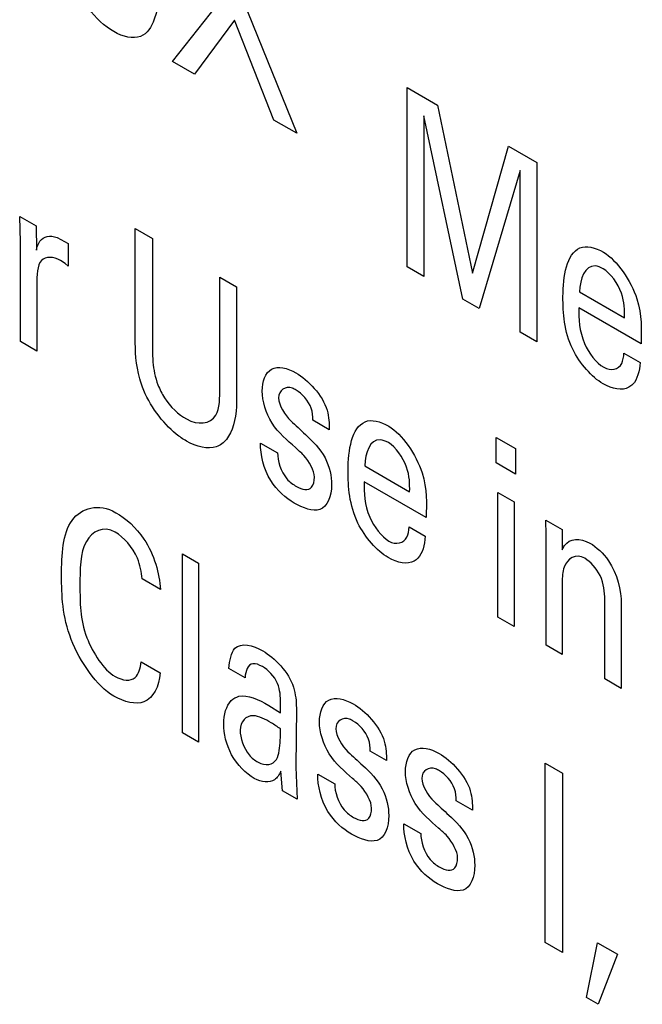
# Model space of a CAD drawing. Header units: inches. Extents: x 0 to 22, y 0 to 17.
# Tile 35 of 75: x 3.022 to 3.164, y 12.099 to 12.324. Entities that reach past the tile are written whole.
import ezdxf

# ---------------------------------------------------------------- set-up
doc = ezdxf.new("R2010")
doc.units = ezdxf.units.IN
doc.header["$LTSCALE"] = 1.21
doc.header["$MEASUREMENT"] = 0
doc.layers.get('0').update_dxf_attribs({"linetype": 'CONTINUOUS'})

msp = doc.modelspace()

# ---------------------------------------------------------------- linework, layer by layer
at = {"color": 40, "linetype": 'CONTINUOUS'}
for p, q in [((3.0569183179, 12.3146215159), (3.0685806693, 12.3293439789)), ((3.0740813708, 12.3260522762), (3.0853312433, 12.2982162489)), ((3.0711223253, 12.3240175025), (3.0619584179, 12.3117114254)), ((3.0800799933, 12.3012482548), (3.0711223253, 12.3240175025)), ((3.0619584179, 12.3117114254), (3.0569183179, 12.3146215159)), ((3.1105307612, 12.3086775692), (3.1174790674, 12.3046657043)), ((3.1105307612, 12.2676975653), (3.1105307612, 12.3086775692)), ((3.1174790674, 12.3046657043), (3.1254880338, 12.2662713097)), ((3.0853312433, 12.2982162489), (3.0800799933, 12.3012482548)), ((3.1232910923, 12.26032991), (3.1143383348, 12.3021654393)), ((3.1143383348, 12.3021654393), (3.1143383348, 12.26549912)), ((3.1254880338, 12.2662713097), (3.1336924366, 12.2953043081)), ((3.1336924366, 12.2953043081), (3.1401713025, 12.2915634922)), ((3.1363254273, 12.289697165), (3.1270171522, 12.2581785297)), ((3.1363254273, 12.2528040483), (3.1363254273, 12.289697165)), ((3.1401713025, 12.2915634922), (3.1401713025, 12.2505834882)), ((3.0220608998, 12.2792334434), (3.0257918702, 12.2770792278)), ((3.0222573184, 12.2733287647), (3.0220608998, 12.2792334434)), ((3.0257918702, 12.2770792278), (3.0258733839, 12.2715289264)), ((3.048459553, 12.2764775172), (3.0523869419, 12.274209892)), ((3.048459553, 12.2515048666), (3.048459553, 12.2764775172)), ((3.0305825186, 12.2744242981), (3.0331330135, 12.273067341)), ((3.0523869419, 12.274209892), (3.0523869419, 12.2488392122)), ((3.0222573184, 12.2506263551), (3.0222573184, 12.2733287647)), ((3.0331330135, 12.273067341), (3.0331330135, 12.2678464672)), ((3.032428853, 12.2684798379), (3.0313691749, 12.2691472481)), ((3.0331330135, 12.2678464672), (3.032428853, 12.2684798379)), ((3.1143383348, 12.26549912), (3.1105307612, 12.2676975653)), ((3.0677753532, 12.2653248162), (3.0715878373, 12.2631235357)), ((3.0677753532, 12.2401809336), (3.0677753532, 12.2653248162)), ((3.0259882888, 12.2636267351), (3.0259882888, 12.2484721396)), ((3.0715878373, 12.2631235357), (3.0715878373, 12.2378685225)), ((3.1270171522, 12.2581785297), (3.1232910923, 12.26032991)), ((3.1499293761, 12.261976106), (3.160177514, 12.2560589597)), ((3.163946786, 12.2501393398), (3.1497712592, 12.2583241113)), ((3.1401713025, 12.2505834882), (3.1363254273, 12.2528040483)), ((3.0259882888, 12.2484721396), (3.0222573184, 12.2506263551)), ((3.1600576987, 12.2480110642), (3.1637503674, 12.2458789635)), ((3.0927637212, 12.2305202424), (3.0889944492, 12.2326965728)), ((3.1308777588, 12.2287734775), (3.1353128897, 12.2262126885)), ((3.1308777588, 12.222932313), (3.1308777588, 12.2287734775)), ((3.077059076, 12.2274451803), (3.0809481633, 12.22519967)), ((3.1353128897, 12.2262126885), (3.1353128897, 12.2203715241)), ((3.1008630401, 12.2222672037), (3.111111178, 12.2163500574)), ((3.1353128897, 12.2203715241), (3.1308777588, 12.222932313)), ((3.11488045, 12.2104304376), (3.1007049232, 12.2186152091)), ((3.1312705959, 12.2161771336), (3.1349632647, 12.2140450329)), ((3.1312705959, 12.1876834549), (3.1312705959, 12.2161771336)), ((3.1349632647, 12.2140450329), (3.1349632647, 12.1855513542)), ((3.1422327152, 12.2098477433), (3.1459204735, 12.2077184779)), ((3.1422710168, 12.2065313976), (3.1422327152, 12.2098477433)), ((3.1109913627, 12.2083078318), (3.1146840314, 12.2061757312)), ((3.1422710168, 12.1813319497), (3.1422710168, 12.2065313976)), ((3.1459204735, 12.2077184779), (3.1459587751, 12.2031003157)), ((3.0592056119, 12.2021781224), (3.0628933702, 12.200048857)), ((3.0592056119, 12.1612593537), (3.0592056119, 12.2021781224)), ((3.0628933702, 12.200048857), (3.0628933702, 12.1591300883)), ((3.0542047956, 12.1940522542), (3.0500034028, 12.1964780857)), ((3.1459587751, 12.1956092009), (3.1459587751, 12.1792026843)), ((3.1556598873, 12.1736013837), (3.1556598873, 12.1917077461)), ((3.1594291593, 12.1907833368), (3.1594291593, 12.1714250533)), ((3.1349632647, 12.1855513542), (3.1312705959, 12.1876834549)), ((3.1459587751, 12.1792026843), (3.1422710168, 12.1813319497)), ((3.0498069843, 12.1774668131), (3.0541272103, 12.1749723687)), ((3.0735392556, 12.1738690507), (3.0698514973, 12.1759983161)), ((3.1594291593, 12.1714250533), (3.1556598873, 12.1736013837)), ((3.0789584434, 12.1675615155), (3.0816287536, 12.1658484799)), ((3.0852399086, 12.1669975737), (3.0850867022, 12.1534645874)), ((3.0628933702, 12.1591300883), (3.0592056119, 12.1612593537)), ((3.1058265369, 12.1549387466), (3.1020572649, 12.157115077)), ((3.0820608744, 12.1480630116), (3.0817053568, 12.1525207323)), ((3.0850867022, 12.1534645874), (3.0853980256, 12.1461361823)), ((3.1420942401, 12.1543748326), (3.146021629, 12.1521072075)), ((3.1420942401, 12.1134004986), (3.1420942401, 12.1543748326)), ((3.0901218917, 12.1518636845), (3.094010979, 12.1496181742)), ((3.146021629, 12.1521072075), (3.146021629, 12.1111328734)), ((3.0853980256, 12.1461361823), (3.0820608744, 12.1480630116)), ((3.1254683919, 12.1435977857), (3.12169912, 12.1457741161)), ((3.1097637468, 12.1405227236), (3.113652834, 12.1382772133)), ((3.146021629, 12.1111328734), (3.1420942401, 12.1134004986)), ((3.1514830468, 12.1008263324), (3.1539962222, 12.1133391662)), ((3.1539962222, 12.1133391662), (3.1585521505, 12.1107086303)), ((3.1585521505, 12.1107086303), (3.1541543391, 12.0992839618)), ((3.1541543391, 12.0992839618), (3.1514830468, 12.1008263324))]:
    msp.add_line(p, q, dxfattribs=at)
msp.add_arc((3.0686287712, 12.144655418), 0.0218045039, 53.4013264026, 60.0655954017, dxfattribs=at)
for points, knots in [([(3.043525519, 12.321446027), (3.0415208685, 12.322603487), (3.036521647, 12.3268354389), (3.0349202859, 12.3337353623), (3.0348595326, 12.3367269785)], [0, 0, 0, 0, 0.4390491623, 1, 1, 1, 1]), ([(3.0541468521, 12.3360336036), (3.0541468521, 12.331824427), (3.0539579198, 12.3253457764), (3.0500896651, 12.3192231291), (3.045682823, 12.3202004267), (3.043525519, 12.321446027)], [0, 0, 0, 0, 0.4690706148, 0.7224074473, 1, 1, 1, 1]), ([(3.0258733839, 12.2715289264), (3.0260282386, 12.2723113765), (3.0267654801, 12.2745141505), (3.0290248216, 12.2750046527), (3.0305825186, 12.2744242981)], [0, 0, 0, 0, 0.3276061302, 1, 1, 1, 1]), ([(3.0313691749, 12.2691472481), (3.029759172, 12.2700768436), (3.0259886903, 12.2701832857), (3.0259882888, 12.2657150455), (3.0259882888, 12.2636267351)], [0, 0, 0, 0, 0.470955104, 1, 1, 1, 1]), ([(3.1553868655, 12.2710289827), (3.1584992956, 12.2692319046), (3.1645052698, 12.2602709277), (3.1640004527, 12.2533671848), (3.163946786, 12.2501393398)], [0, 0, 0, 0, 0.5243964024, 1, 1, 1, 1]), ([(3.1553102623, 12.2672686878), (3.1546841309, 12.2676302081), (3.1513817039, 12.2688339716), (3.1499656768, 12.2649413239), (3.1499293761, 12.261976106)], [0, 0, 0, 0, 0.194900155, 1, 1, 1, 1]), ([(3.160177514, 12.2560589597), (3.1602022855, 12.2578062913), (3.1602085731, 12.2616857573), (3.1569715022, 12.2663095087), (3.1553102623, 12.2672686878)], [0, 0, 0, 0, 0.4787629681, 1, 1, 1, 1]), ([(3.1552670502, 12.2410146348), (3.152705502, 12.2424936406), (3.1465908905, 12.2495245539), (3.1461218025, 12.2572216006), (3.1461218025, 12.2608848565)], [0, 0, 0, 0, 0.4467201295, 1, 1, 1, 1]), ([(3.1497712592, 12.2583241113), (3.1497388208, 12.255843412), (3.1498377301, 12.2509267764), (3.1537410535, 12.2457558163), (3.1554251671, 12.2447834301)], [0, 0, 0, 0, 0.5624536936, 1, 1, 1, 1]), ([(3.0501094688, 12.2402204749), (3.0498761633, 12.2408461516), (3.0485559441, 12.2448039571), (3.048459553, 12.2485406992), (3.048459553, 12.2515048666)], [0, 0, 0, 0, 0.1589073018, 1, 1, 1, 1]), ([(3.0523869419, 12.2488392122), (3.0523869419, 12.2478954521), (3.0524562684, 12.2453450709), (3.0529648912, 12.2425003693), (3.0536430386, 12.2407385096)], [0, 0, 0, 0, 0.3742092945, 1, 1, 1, 1]), ([(3.1554251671, 12.2447834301), (3.1570877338, 12.2438234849), (3.1596395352, 12.2445206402), (3.1599888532, 12.2471498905), (3.1600576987, 12.2480110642)], [0, 0, 0, 0, 0.6797510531, 1, 1, 1, 1]), ([(3.0774519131, 12.2393055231), (3.0774519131, 12.2415526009), (3.0789098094, 12.2456143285), (3.0831755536, 12.2446281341), (3.085148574, 12.2434889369)], [0, 0, 0, 0, 0.4965641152, 1, 1, 1, 1]), ([(3.0601219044, 12.2279167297), (3.0593447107, 12.2283654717), (3.0554462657, 12.2309954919), (3.0516381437, 12.2361731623), (3.0501094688, 12.2402204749)], [0, 0, 0, 0, 0.1984936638, 1, 1, 1, 1]), ([(3.0536430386, 12.2407385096), (3.0540406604, 12.2397416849), (3.0556428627, 12.2364731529), (3.0583620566, 12.2339824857), (3.0601219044, 12.2329663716)], [0, 0, 0, 0, 0.305561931, 1, 1, 1, 1]), ([(3.0601219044, 12.2329663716), (3.0627357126, 12.2314571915), (3.0677816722, 12.2321161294), (3.0677753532, 12.2378439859), (3.0677753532, 12.2401809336)], [0, 0, 0, 0, 0.5635965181, 1, 1, 1, 1]), ([(3.0851868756, 12.2395523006), (3.084900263, 12.2397177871), (3.0830570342, 12.2407468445), (3.0811828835, 12.2395840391), (3.0811828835, 12.2377772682)], [0, 0, 0, 0, 0.1548108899, 1, 1, 1, 1]), ([(3.16206215, 12.2408957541), (3.161803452, 12.2406203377), (3.1601662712, 12.2392709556), (3.1573816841, 12.2397936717), (3.1552670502, 12.2410146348)], [0, 0, 0, 0, 0.1753797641, 1, 1, 1, 1]), ([(3.0715878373, 12.2378685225), (3.0715878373, 12.2371809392), (3.0715447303, 12.2334597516), (3.0707090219, 12.2300642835), (3.0692710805, 12.2283097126)], [0, 0, 0, 0, 0.1828815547, 1, 1, 1, 1]), ([(3.0850287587, 12.2264156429), (3.083180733, 12.2280937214), (3.0791362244, 12.2313478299), (3.0774519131, 12.2371328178), (3.0774519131, 12.2393055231)], [0, 0, 0, 0, 0.50533993, 1, 1, 1, 1]), ([(3.0889944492, 12.2326965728), (3.0890183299, 12.2335425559), (3.088920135, 12.2361575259), (3.0864884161, 12.2388008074), (3.0851868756, 12.2395523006)], [0, 0, 0, 0, 0.3640260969, 1, 1, 1, 1]), ([(3.0839690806, 12.2325363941), (3.0850904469, 12.2315033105), (3.0877672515, 12.2290294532), (3.0906898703, 12.2262115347), (3.0917855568, 12.2241030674)], [0, 0, 0, 0, 0.4100304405, 1, 1, 1, 1]), ([(3.1063205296, 12.2313200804), (3.1094329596, 12.2295230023), (3.1154389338, 12.2205620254), (3.1149341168, 12.2136582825), (3.11488045, 12.2104304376)], [0, 0, 0, 0, 0.5243964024, 1, 1, 1, 1]), ([(3.0692710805, 12.2283097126), (3.0686449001, 12.2275367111), (3.0662799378, 12.2257181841), (3.0625241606, 12.2265296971), (3.0601219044, 12.2279167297)], [0, 0, 0, 0, 0.3266092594, 1, 1, 1, 1]), ([(3.0847557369, 12.2137490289), (3.0828723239, 12.214836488), (3.0783357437, 12.2187451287), (3.0770447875, 12.2248902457), (3.077059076, 12.2274451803)], [0, 0, 0, 0, 0.458998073, 1, 1, 1, 1]), ([(3.0893499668, 12.2196681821), (3.0893499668, 12.2211761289), (3.0875750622, 12.2243349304), (3.0856720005, 12.2258336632), (3.0850287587, 12.2264156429)], [0, 0, 0, 0, 0.6613948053, 1, 1, 1, 1]), ([(3.1062439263, 12.2275597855), (3.105617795, 12.2279213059), (3.102315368, 12.2291250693), (3.1008993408, 12.2252324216), (3.1008630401, 12.2222672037)], [0, 0, 0, 0, 0.194900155, 1, 1, 1, 1]), ([(3.111111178, 12.2163500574), (3.1111359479, 12.2180972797), (3.1111451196, 12.2219764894), (3.1079056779, 12.2266003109), (3.1062439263, 12.2275597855)], [0, 0, 0, 0, 0.4786705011, 1, 1, 1, 1]), ([(3.0809481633, 12.22519967), (3.080917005, 12.2234612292), (3.0821276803, 12.2196622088), (3.0845210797, 12.2179714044), (3.085264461, 12.2175421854)], [0, 0, 0, 0, 0.6717765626, 1, 1, 1, 1]), ([(3.1062056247, 12.2013085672), (3.1036431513, 12.2027881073), (3.0975254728, 12.2098138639), (3.0970554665, 12.2175135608), (3.0970554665, 12.2211759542)], [0, 0, 0, 0, 0.4468675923, 1, 1, 1, 1]), ([(3.1007049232, 12.2186152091), (3.1006724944, 12.2161352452), (3.100771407, 12.2112188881), (3.1046750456, 12.2060512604), (3.1063588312, 12.2050790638)], [0, 0, 0, 0, 0.5624286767, 1, 1, 1, 1]), ([(3.0316274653, 12.1972156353), (3.0316274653, 12.201971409), (3.0320988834, 12.2114931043), (3.0400590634, 12.2138590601), (3.044033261, 12.2115644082)], [0, 0, 0, 0, 0.5089309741, 1, 1, 1, 1]), ([(3.044033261, 12.2115644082), (3.0462689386, 12.2102735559), (3.0518397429, 12.2054006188), (3.0540178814, 12.1975800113), (3.0542047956, 12.1940522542)], [0, 0, 0, 0, 0.4296629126, 1, 1, 1, 1]), ([(3.0438800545, 12.2071123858), (3.0411002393, 12.2087174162), (3.0357211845, 12.2056582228), (3.0358288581, 12.1985589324), (3.0358288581, 12.1948453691)], [0, 0, 0, 0, 0.4636147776, 1, 1, 1, 1]), ([(3.0500034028, 12.1964780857), (3.049846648, 12.1979794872), (3.0492486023, 12.2020716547), (3.0457748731, 12.2060183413), (3.0438800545, 12.2071123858)], [0, 0, 0, 0, 0.3939956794, 1, 1, 1, 1]), ([(3.1063588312, 12.2050790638), (3.1080215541, 12.2041190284), (3.1105731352, 12.2048172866), (3.1109225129, 12.2074466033), (3.1109913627, 12.2083078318)], [0, 0, 0, 0, 0.6797576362, 1, 1, 1, 1]), ([(3.1459587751, 12.2031003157), (3.1461205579, 12.2034526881), (3.1471726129, 12.2056402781), (3.1500584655, 12.2058939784), (3.1522844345, 12.2046087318)], [0, 0, 0, 0, 0.158286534, 1, 1, 1, 1]), ([(3.1522844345, 12.2046087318), (3.1537671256, 12.2037526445), (3.1580242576, 12.1998910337), (3.1594291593, 12.1937146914), (3.1594291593, 12.1907833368)], [0, 0, 0, 0, 0.3687001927, 1, 1, 1, 1]), ([(3.1511049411, 12.2011484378), (3.1490160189, 12.2023545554), (3.1461106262, 12.2004059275), (3.1459587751, 12.196869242), (3.1459587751, 12.1956092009)], [0, 0, 0, 0, 0.6568555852, 1, 1, 1, 1]), ([(3.112995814, 12.2011868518), (3.1127373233, 12.2009116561), (3.1111018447, 12.1995626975), (3.108318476, 12.2000886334), (3.1062056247, 12.2013085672)], [0, 0, 0, 0, 0.1753858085, 1, 1, 1, 1]), ([(3.043525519, 12.1696868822), (3.0396610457, 12.1719181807), (3.0319781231, 12.1830815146), (3.0316274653, 12.1926985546), (3.0316274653, 12.1972156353)], [0, 0, 0, 0, 0.496942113, 1, 1, 1, 1]), ([(3.0358288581, 12.1948453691), (3.0358288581, 12.191153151), (3.0357016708, 12.1841946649), (3.041230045, 12.1756638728), (3.0438368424, 12.1741587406)], [0, 0, 0, 0, 0.5508971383, 1, 1, 1, 1]), ([(3.0775049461, 12.1764021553), (3.0767565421, 12.1768342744), (3.0744905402, 12.1777442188), (3.0735988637, 12.175400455), (3.0735392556, 12.1738690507)], [0, 0, 0, 0, 0.3554015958, 1, 1, 1, 1]), ([(3.0541272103, 12.1749723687), (3.0538912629, 12.171882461), (3.0515164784, 12.1669222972), (3.0459539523, 12.1682847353), (3.043525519, 12.1696868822)], [0, 0, 0, 0, 0.5358843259, 1, 1, 1, 1]), ([(3.0816287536, 12.1658484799), (3.0816287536, 12.1666125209), (3.0816220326, 12.1687037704), (3.0815674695, 12.1710424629), (3.0809245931, 12.1725566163)], [0, 0, 0, 0, 0.3592274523, 1, 1, 1, 1]), ([(3.0686720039, 12.1632858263), (3.0686720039, 12.1654930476), (3.0694614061, 12.1683716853), (3.0714607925, 12.1694529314), (3.0721299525, 12.1696274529)], [0, 0, 0, 0, 0.6980475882, 1, 1, 1, 1]), ([(3.0905147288, 12.1637240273), (3.0905147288, 12.1659710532), (3.0919721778, 12.1700333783), (3.0962382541, 12.1690467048), (3.0982113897, 12.1679074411)], [0, 0, 0, 0, 0.4965437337, 1, 1, 1, 1]), ([(3.0795093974, 12.1635511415), (3.0781228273, 12.1643517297), (3.0748302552, 12.1662506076), (3.0724029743, 12.1639112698), (3.0724029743, 12.1618675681)], [0, 0, 0, 0, 0.4392711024, 1, 1, 1, 1]), ([(3.0980915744, 12.150838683), (3.0962431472, 12.1525169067), (3.0921975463, 12.1557678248), (3.0905147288, 12.1615524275), (3.0905147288, 12.1637240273)], [0, 0, 0, 0, 0.5055146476, 1, 1, 1, 1]), ([(3.0982496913, 12.1639708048), (3.0979630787, 12.1641362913), (3.0961198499, 12.1651653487), (3.0942456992, 12.1640025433), (3.0942456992, 12.1621957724)], [0, 0, 0, 0, 0.1548108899, 1, 1, 1, 1]), ([(3.1020572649, 12.157115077), (3.1020811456, 12.1579610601), (3.1019829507, 12.1605760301), (3.0995512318, 12.1632193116), (3.0982496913, 12.1639708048)], [0, 0, 0, 0, 0.3640260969, 1, 1, 1, 1]), ([(3.0756203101, 12.1508733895), (3.0737604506, 12.1519472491), (3.0697433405, 12.1559199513), (3.0686720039, 12.1611817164), (3.0686720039, 12.1632858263)], [0, 0, 0, 0, 0.505104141, 1, 1, 1, 1]), ([(3.0724029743, 12.1618675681), (3.0724029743, 12.1601949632), (3.0735492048, 12.1566669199), (3.0757915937, 12.1549725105), (3.0764835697, 12.1545729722)], [0, 0, 0, 0, 0.6767284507, 1, 1, 1, 1]), ([(3.0806839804, 12.1552151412), (3.0813260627, 12.1563439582), (3.0815800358, 12.1588171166), (3.0816122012, 12.1613112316), (3.0816287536, 12.1621607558)], [0, 0, 0, 0, 0.6606405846, 1, 1, 1, 1]), ([(3.0970318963, 12.1569548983), (3.0981532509, 12.1559229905), (3.100828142, 12.1534534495), (3.103751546, 12.1506374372), (3.1048434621, 12.1485300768)], [0, 0, 0, 0, 0.4102195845, 1, 1, 1, 1]), ([(3.1101565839, 12.1523830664), (3.1101565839, 12.1546300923), (3.1116140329, 12.1586924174), (3.1158801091, 12.1577057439), (3.1178532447, 12.1565664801)], [0, 0, 0, 0, 0.4965437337, 1, 1, 1, 1]), ([(3.0817053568, 12.1525207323), (3.0813312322, 12.1517385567), (3.080088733, 12.1497195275), (3.0773059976, 12.1499000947), (3.0756203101, 12.1508733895)], [0, 0, 0, 0, 0.3584825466, 1, 1, 1, 1]), ([(3.1177334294, 12.1394977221), (3.1158850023, 12.1411759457), (3.1118394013, 12.1444268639), (3.1101565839, 12.1502114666), (3.1101565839, 12.1523830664)], [0, 0, 0, 0, 0.5055146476, 1, 1, 1, 1]), ([(3.1178915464, 12.1526298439), (3.1176049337, 12.1527953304), (3.1157617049, 12.1538243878), (3.1138875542, 12.1526615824), (3.1138875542, 12.1508548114)], [0, 0, 0, 0, 0.1548108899, 1, 1, 1, 1]), ([(3.12169912, 12.1457741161), (3.1217230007, 12.1466200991), (3.1216248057, 12.1492350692), (3.1191930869, 12.1518783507), (3.1178915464, 12.1526298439)], [0, 0, 0, 0, 0.3640260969, 1, 1, 1, 1]), ([(3.0978185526, 12.1381675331), (3.0959349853, 12.1392550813), (3.091399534, 12.1431653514), (3.0901075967, 12.1493092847), (3.0901218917, 12.1518636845)], [0, 0, 0, 0, 0.4590698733, 1, 1, 1, 1]), ([(3.1024118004, 12.1440872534), (3.1024118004, 12.1455955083), (3.1006377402, 12.1487542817), (3.0987347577, 12.1502557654), (3.0980915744, 12.150838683)], [0, 0, 0, 0, 0.6613823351, 1, 1, 1, 1]), ([(3.094010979, 12.1496181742), (3.0939758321, 12.1478823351), (3.0951903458, 12.1440805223), (3.0975828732, 12.1423904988), (3.0983262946, 12.1419612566)], [0, 0, 0, 0, 0.6717397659, 1, 1, 1, 1]), ([(3.1166737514, 12.1456139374), (3.1177951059, 12.1445820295), (3.120469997, 12.1421124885), (3.123393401, 12.1392964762), (3.1244853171, 12.1371891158)], [0, 0, 0, 0, 0.4102195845, 1, 1, 1, 1]), ([(3.1174604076, 12.1268265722), (3.1155768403, 12.1279141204), (3.111041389, 12.1318243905), (3.1097494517, 12.1379683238), (3.1097637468, 12.1405227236)], [0, 0, 0, 0, 0.4590698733, 1, 1, 1, 1]), ([(3.1220536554, 12.1327462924), (3.1220536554, 12.1342545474), (3.1202795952, 12.1374133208), (3.1183766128, 12.1389148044), (3.1177334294, 12.1394977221)], [0, 0, 0, 0, 0.6613823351, 1, 1, 1, 1]), ([(3.113652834, 12.1382772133), (3.1136176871, 12.1365413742), (3.1148322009, 12.1327395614), (3.1172247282, 12.1310495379), (3.1179681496, 12.1306202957)], [0, 0, 0, 0, 0.6717397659, 1, 1, 1, 1])]:
    msp.add_open_spline(points, degree=3, knots=knots, dxfattribs=at)
for points in [[(3.1461218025, 12.2608848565), (3.1461218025, 12.2655933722), (3.1469322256, 12.2707174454), (3.1500059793, 12.2720368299)], [(3.1500059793, 12.2720368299), (3.1514234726, 12.2726674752), (3.1534936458, 12.272122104), (3.1553868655, 12.2710289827)], [(3.1637503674, 12.2458789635), (3.1635731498, 12.2439017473), (3.1631361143, 12.2419575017), (3.16206215, 12.2408957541)], [(3.085148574, 12.2434889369), (3.0878407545, 12.2419345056), (3.091255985, 12.2384194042), (3.0922559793, 12.2349558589)], [(3.0811828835, 12.2377772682), (3.0811828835, 12.2361599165), (3.0826403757, 12.2338154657), (3.0839690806, 12.2325363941)], [(3.0922559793, 12.2349558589), (3.092673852, 12.2334061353), (3.0927637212, 12.2319148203), (3.0927637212, 12.2305202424)], [(3.0970554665, 12.2211759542), (3.0970554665, 12.2258844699), (3.0978679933, 12.2310045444), (3.1009396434, 12.2323279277)], [(3.1009396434, 12.2323279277), (3.102358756, 12.2329555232), (3.1044273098, 12.2324132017), (3.1063205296, 12.2313200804)], [(3.0917855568, 12.2241030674), (3.092830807, 12.2220972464), (3.0932773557, 12.2198154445), (3.0932773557, 12.2179652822)], [(3.0887214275, 12.2173616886), (3.0891404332, 12.2179047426), (3.0893499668, 12.218746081), (3.0893499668, 12.2196681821)], [(3.085264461, 12.2175421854), (3.0865303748, 12.2168112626), (3.0880384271, 12.21652534), (3.0887214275, 12.2173616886)], [(3.0932773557, 12.2179652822), (3.0932773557, 12.2153512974), (3.0923914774, 12.2128740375), (3.0906060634, 12.2122977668)], [(3.0906060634, 12.2122977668), (3.0889963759, 12.2118030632), (3.0867836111, 12.2125781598), (3.0847557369, 12.2137490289)], [(3.1146840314, 12.2061757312), (3.1145144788, 12.2041914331), (3.1140707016, 12.2022495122), (3.112995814, 12.2011868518)], [(3.1546002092, 12.1972036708), (3.1537705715, 12.198824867), (3.1523959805, 12.2004030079), (3.1511049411, 12.2011484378)], [(3.1556598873, 12.1917077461), (3.1556598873, 12.193386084), (3.1555055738, 12.1953679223), (3.1546002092, 12.1972036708)], [(3.0712234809, 12.1805937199), (3.0725678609, 12.181970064), (3.0752880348, 12.1813143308), (3.0775864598, 12.179987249)], [(3.0698514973, 12.1759983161), (3.0699969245, 12.1777786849), (3.0703104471, 12.1795741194), (3.0712234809, 12.1805937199)], [(3.0775864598, 12.179987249), (3.0802123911, 12.1784710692), (3.0835511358, 12.1751338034), (3.0845730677, 12.1717507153)], [(3.0484310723, 12.1739475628), (3.0492217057, 12.1747217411), (3.0496184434, 12.1760589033), (3.0498069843, 12.1774668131)], [(3.0809245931, 12.1725566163), (3.0802680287, 12.1741793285), (3.0787663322, 12.1756738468), (3.0775049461, 12.1764021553)], [(3.0438368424, 12.1741587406), (3.04552266, 12.1731853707), (3.0474008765, 12.1730015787), (3.0484310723, 12.1739475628)], [(3.0845730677, 12.1717507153), (3.0850758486, 12.170100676), (3.0852399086, 12.1684760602), (3.0852399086, 12.1669975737)], [(3.0721299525, 12.1696274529), (3.0740495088, 12.1700638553), (3.0766186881, 12.1689124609), (3.0789584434, 12.1675615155)], [(3.0982113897, 12.1679074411), (3.1009026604, 12.1663535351), (3.1043184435, 12.1628418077), (3.1053178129, 12.1593794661)], [(3.0942456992, 12.1621957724), (3.0942456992, 12.1605784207), (3.0957051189, 12.1582394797), (3.0970318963, 12.1569548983)], [(3.1053178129, 12.1593794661), (3.1057371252, 12.1578278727), (3.1058265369, 12.1563348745), (3.1058265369, 12.1549387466)], [(3.0764835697, 12.1545729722), (3.0781402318, 12.1536164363), (3.079915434, 12.1539643), (3.0806839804, 12.1552151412)], [(3.1178532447, 12.1565664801), (3.1205445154, 12.1550125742), (3.1239602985, 12.1515008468), (3.1249596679, 12.1480385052)], [(3.1138875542, 12.1508548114), (3.1138875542, 12.1492374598), (3.1153469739, 12.1468985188), (3.1166737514, 12.1456139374)], [(3.1048434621, 12.1485300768), (3.1058901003, 12.1465224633), (3.106335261, 12.1442385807), (3.106335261, 12.1423866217)], [(3.1249596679, 12.1480385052), (3.1253789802, 12.1464869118), (3.1254683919, 12.1449939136), (3.1254683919, 12.1435977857)], [(3.1017842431, 12.1417801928), (3.1022032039, 12.1423231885), (3.1024118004, 12.1431652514), (3.1024118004, 12.1440872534)], [(3.0983262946, 12.1419612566), (3.0995925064, 12.1412301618), (3.101101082, 12.1409436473), (3.1017842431, 12.1417801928)], [(3.106335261, 12.1423866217), (3.106335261, 12.1397751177), (3.1054555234, 12.1372916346), (3.1036688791, 12.1367219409)], [(3.1036688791, 12.1367219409), (3.1020593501, 12.1362260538), (3.0998468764, 12.1369964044), (3.0978185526, 12.1381675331)], [(3.1244853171, 12.1371891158), (3.1255319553, 12.1351815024), (3.125977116, 12.1328976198), (3.125977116, 12.1310456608)], [(3.1214260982, 12.1304392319), (3.1218450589, 12.1309822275), (3.1220536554, 12.1318242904), (3.1220536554, 12.1327462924)], [(3.1179681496, 12.1306202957), (3.1192343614, 12.1298892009), (3.1207429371, 12.1296026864), (3.1214260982, 12.1304392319)], [(3.125977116, 12.1310456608), (3.125977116, 12.1284341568), (3.1250973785, 12.1259506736), (3.1233107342, 12.12538098)], [(3.1233107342, 12.12538098), (3.1217012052, 12.1248850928), (3.1194887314, 12.1256554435), (3.1174604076, 12.1268265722)]]:
    msp.add_open_spline(points, degree=3, dxfattribs=at)

doc.saveas('drawing.dxf')
